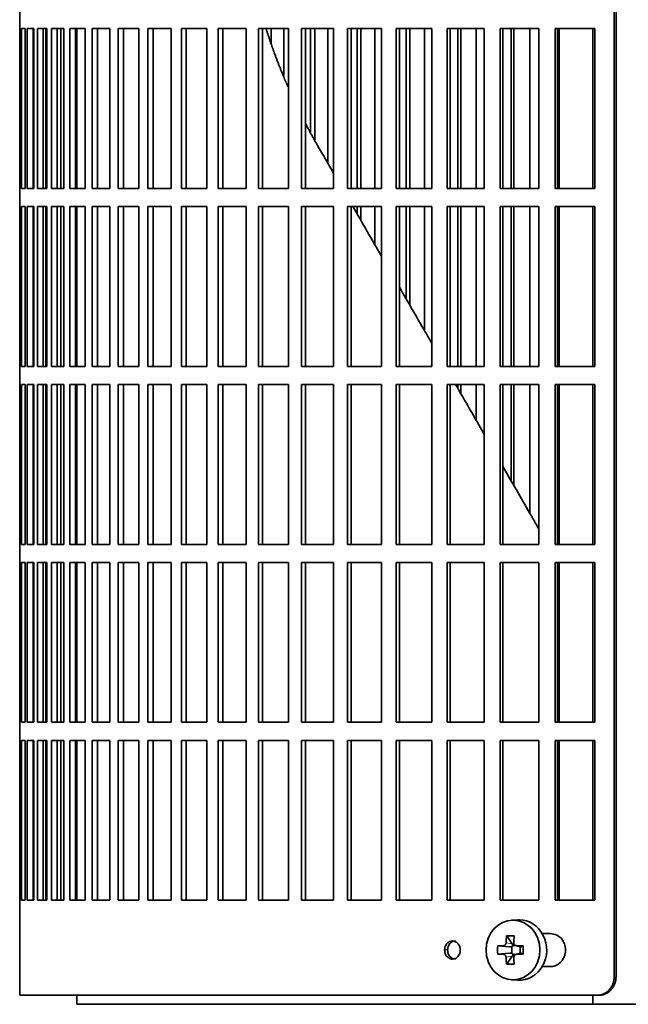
# Model space of a CAD drawing. Header units: millimetres. Extents: x 423 to 1315, y -1724 to 1594.
# Tile 12 of 28: x 429 to 530, y -219 to -56. Entities that reach past the tile are written whole.
import ezdxf

# ---------------------------------------------------------------- set-up
doc = ezdxf.new("R2010")
doc.units = ezdxf.units.MM
for name, color, linetype in [('M5X8_UNI7687', 7, 'Continuous'), ('VSI344-454_FILTR', 7, 'Continuous'), ('VSI344-454_SUPPO', 7, 'Continuous')]:
    doc.layers.add(name, color=color, linetype=linetype)

# ---------------------------------------------------------------- blocks, each defined once
blk = doc.blocks.new('SE')
at = {"layer": 'M5X8_UNI7687', "color": 7, "linetype": 'Continuous', "lineweight": 35}
for p, q in [((512, -204.9), (510.94, -204.97)), ((510.16, -207.56), (511.07, -208.86)), ((508.67, -209.2), (510.62, -209.36)), ((508.67, -210.59), (510.62, -210.43)), ((511.04, -210.46), (511.04, -209.33)), ((511.21, -209.14), (511.7, -209.14)), ((511.69, -209.17), (512.45, -209.36)), ((512.45, -210.43), (511.69, -210.62)), ((512.4, -209.35), (512.4, -210.44)), ((512.91, -209.2), (512.49, -209.36)), ((512.91, -210.59), (512.49, -210.43)), ((510.16, -212.23), (511.07, -210.93)), ((511.72, -210.64), (511.21, -210.64)), ((510.94, -214.82), (512, -214.88))]:
    blk.add_line(p, q, dxfattribs=at)
at = {"layer": 'M5X8_UNI7687', "color": 4, "linetype": 'Continuous', "lineweight": 9}
for p, q in [((510.06, -208.69), (511.07, -208.86)), ((510.62, -209.36), (509.61, -209.18)), ((509.61, -210.6), (510.62, -210.43)), ((511.8, -209.18), (512.49, -209.36)), ((512.49, -210.43), (511.8, -210.6)), ((511.07, -210.93), (510.06, -211.1))]:
    blk.add_line(p, q, dxfattribs=at)
at = {"layer": 'M5X8_UNI7687', "color": 7, "linetype": 'Continuous', "lineweight": 35}
for centre, radius, start, end in [((519.25, -209.89), 10.6, 176.2556, 183.7444), ((463.55, -209.89), 49.36, 359.1963, 0.8037)]:
    blk.add_arc(centre, radius, start, end, dxfattribs=at)
blk.add_ellipse((511.21, -209.89), major_axis=(0, -4.93), ratio=0.906308, dxfattribs=at)
for centre, major_axis, ratio, start_param, end_param in [((512.27, -209.89), (0, 5), 0.906308, 3.081955, 6.283185), ((512.27, -209.89), (0, 5), 0.906308, 0, 0.059638), ((515.02, -209.89), (0, 10), 0.5, 1.335108, 1.449667), ((513.95, -212.96), (-8.86, 2.7), 0.529916, -1.123958, -0.974266), ((510.61, -208.86), (0.561, -0.512), 0.450112, 0.58713, 1.105331), ((514.74, -209.89), (0, 10), 0.34202, 1.335108, 1.449667), ((514.88, -210.05), (-9.99, 0.37), 0.07899, -1.011873, -0.897313), ((510.61, -208.86), (0.85, -0.111), 0.58208, 4.795805, 5.314006), ((510.61, -210.93), (0.85, 0.111), 0.58208, 0.96918, 1.487381), ((510.81, -208.89), (0.019, -0.502), 0.906042, 0.483343, 1.010141), ((510.81, -210.9), (0.019, 0.502), 0.906042, 5.273044, 5.799842), ((514.88, -210.05), (-9.99, 0.37), 0.07899, -1.36869, -1.254131), ((512.49, -208.86), (0.03, 0.507), 0.355475, 3.073309, 3.29989), ((512.49, -210.93), (0.03, -0.507), 0.355475, 2.983295, 3.209876), ((514.88, -209.74), (-9.99, -0.37), 0.07899, 0.897313, 1.011873), ((515.02, -209.89), (0, -10), 0.5, -1.449667, -1.335108), ((510.61, -210.93), (0.561, 0.512), 0.450112, 5.177855, 5.696055), ((514.74, -209.89), (0, -10), 0.34202, -1.449667, -1.335108), ((514.88, -209.74), (-9.99, -0.37), 0.07899, 1.254131, 1.36869), ((513.95, -206.83), (-8.86, -2.7), 0.529916, 0.974266, 1.123958)]:
    blk.add_ellipse(centre, major_axis=major_axis, ratio=ratio, start_param=start_param, end_param=end_param, dxfattribs=at)
for points in [[(509.61, -209.18), (509.62, -209.18), (509.65, -209.18), (509.69, -209.17), (509.73, -209.16), (509.77, -209.15), (509.81, -209.12), (509.85, -209.1), (509.88, -209.07), (509.92, -209.04), (509.95, -209), (509.97, -208.96), (510, -208.92), (510.02, -208.87), (510.03, -208.83), (510.05, -208.79), (510.06, -208.74), (510.06, -208.7), (510.06, -208.69)], [(511.35, -208.69), (511.35, -208.7), (511.35, -208.74), (511.35, -208.79), (511.36, -208.83), (511.37, -208.87), (511.39, -208.92), (511.41, -208.96), (511.44, -209), (511.47, -209.04), (511.5, -209.07), (511.54, -209.1), (511.58, -209.12), (511.62, -209.15), (511.66, -209.16), (511.7, -209.17), (511.75, -209.18), (511.78, -209.18), (511.8, -209.18)], [(510.06, -211.1), (510.06, -211.08), (510.06, -211.05), (510.05, -211), (510.03, -210.96), (510.02, -210.91), (510, -210.87), (509.97, -210.83), (509.95, -210.79), (509.92, -210.75), (509.88, -210.72), (509.85, -210.69), (509.81, -210.66), (509.77, -210.64), (509.73, -210.63), (509.69, -210.61), (509.65, -210.61), (509.62, -210.6), (509.61, -210.6)], [(511.8, -210.6), (511.78, -210.6), (511.75, -210.61), (511.7, -210.61), (511.66, -210.63), (511.62, -210.64), (511.58, -210.66), (511.54, -210.69), (511.5, -210.72), (511.47, -210.75), (511.44, -210.79), (511.41, -210.83), (511.39, -210.87), (511.37, -210.91), (511.36, -210.96), (511.35, -211), (511.35, -211.05), (511.35, -211.08), (511.35, -211.1)]]:
    blk.add_open_spline(points, degree=3, dxfattribs=at)
at = {"layer": 'VSI344-454_FILTR', "color": 7, "linetype": 'Continuous', "lineweight": 35}
for p, q in [((527.97, -214.39), (527.97, 56.61)), ((528.29, -214.39), (528.29, 56.61)), ((429.41, -54.14), (429.41, -57.14)), ((429.41, -57.14), (429.54, -57.14)), ((429.42, -83.64), (429.42, -57.14)), ((429.54, -83.64), (429.54, -57.14)), ((429.7, -57.14), (430.31, -57.14)), ((429.7, -83.64), (429.7, -57.14)), ((430.31, -83.64), (430.31, -57.14)), ((430.67, -57.14), (431.77, -57.14)), ((430.67, -83.64), (430.67, -57.14)), ((431.66, -83.64), (431.66, -57.14)), ((431.77, -83.64), (431.77, -57.14)), ((432.34, -57.14), (433.92, -57.14)), ((432.34, -83.64), (432.34, -57.14)), ((433.32, -83.64), (433.32, -57.14)), ((433.75, -83.64), (433.75, -57.14)), ((433.92, -83.64), (433.92, -57.14)), ((434.7, -57.14), (436.75, -57.14)), ((434.7, -83.64), (434.7, -57.14)), ((435.65, -83.64), (435.65, -57.14)), ((436.22, -83.64), (436.22, -57.14)), ((436.75, -83.64), (436.75, -57.14)), ((437.72, -57.14), (440.25, -57.14)), ((437.72, -83.64), (437.72, -57.14)), ((438.66, -83.64), (438.66, -57.14)), ((440.25, -83.64), (440.25, -57.14)), ((441.41, -57.14), (444.38, -57.14)), ((441.41, -83.64), (441.41, -57.14)), ((442.32, -83.64), (442.32, -57.14)), ((444.38, -83.64), (444.38, -57.14)), ((445.74, -57.14), (449.15, -57.14)), ((445.74, -83.64), (445.74, -57.14)), ((446.61, -83.64), (446.61, -57.14)), ((449.15, -83.64), (449.15, -57.14)), ((450.68, -57.14), (454.52, -57.14)), ((450.68, -83.64), (450.68, -57.14)), ((451.52, -83.64), (451.52, -57.14)), ((454.52, -83.64), (454.52, -57.14)), ((456.23, -57.14), (460.46, -57.14)), ((456.23, -83.64), (456.23, -57.14)), ((457.03, -83.64), (457.03, -57.14)), ((460.46, -83.64), (460.46, -57.14)), ((462.34, -57.14), (466.95, -57.14)), ((462.34, -83.64), (462.34, -57.14)), ((463.09, -83.64), (463.09, -57.14)), ((466.95, -83.64), (466.95, -57.14)), ((468.99, -57.14), (473.96, -57.14)), ((468.99, -83.64), (468.99, -57.14)), ((469.69, -83.64), (469.69, -57.14)), ((471.13, -59.58), (471.13, -57.14)), ((473.19, -64.88), (473.19, -57.14)), ((473.96, -83.64), (473.96, -57.14)), ((476.14, -57.14), (481.45, -57.14)), ((476.14, -83.64), (476.14, -57.14)), ((476.8, -83.64), (476.8, -57.14)), ((477.65, -74.29), (477.65, -57.14)), ((478.33, -75.6), (478.33, -57.14)), ((480.53, -79.49), (480.53, -57.14)), ((481.45, -83.64), (481.45, -57.14)), ((483.77, -57.14), (489.39, -57.14)), ((483.77, -83.64), (483.77, -57.14)), ((484.37, -83.64), (484.37, -57.14)), ((485.37, -83.64), (485.37, -57.14)), ((486, -83.64), (486, -57.14)), ((488.32, -83.64), (488.32, -57.14)), ((489.39, -83.64), (489.39, -57.14)), ((491.83, -57.14), (497.73, -57.14)), ((491.83, -83.64), (491.83, -57.14)), ((492.38, -83.64), (492.38, -57.14)), ((493.51, -83.64), (493.51, -57.14)), ((494.08, -83.64), (494.08, -57.14)), ((496.53, -83.64), (496.53, -57.14)), ((497.73, -83.64), (497.73, -57.14)), ((500.29, -57.14), (506.44, -57.14)), ((500.29, -83.64), (500.29, -57.14)), ((500.77, -83.64), (500.77, -57.14)), ((502.04, -83.64), (502.04, -57.14)), ((502.56, -83.64), (502.56, -57.14)), ((505.11, -83.64), (505.11, -57.14)), ((506.44, -83.64), (506.44, -57.14)), ((509.1, -57.14), (515.47, -57.14)), ((509.1, -83.64), (509.1, -57.14)), ((509.52, -83.64), (509.52, -57.14)), ((510.92, -83.64), (510.92, -57.14)), ((511.37, -83.64), (511.37, -57.14)), ((514.01, -83.64), (514.01, -57.14)), ((515.47, -83.64), (515.47, -57.14)), ((518.22, -57.14), (524.79, -57.14)), ((518.22, -83.64), (518.22, -57.14)), ((518.58, -83.64), (518.58, -57.14)), ((524.79, -83.64), (524.79, -57.14)), ((429.41, -83.64), (429.54, -83.64)), ((429.41, -83.64), (429.41, -86.64)), ((429.7, -83.64), (430.31, -83.64)), ((430.67, -83.64), (431.77, -83.64)), ((432.34, -83.64), (433.92, -83.64)), ((434.7, -83.64), (436.75, -83.64)), ((437.72, -83.64), (440.25, -83.64)), ((441.41, -83.64), (444.38, -83.64)), ((445.74, -83.64), (449.15, -83.64)), ((450.68, -83.64), (454.52, -83.64)), ((456.23, -83.64), (460.46, -83.64)), ((462.34, -83.64), (466.95, -83.64)), ((468.99, -83.64), (473.96, -83.64)), ((476.14, -83.64), (481.45, -83.64)), ((483.77, -83.64), (489.39, -83.64)), ((491.83, -83.64), (497.73, -83.64)), ((500.29, -83.64), (506.44, -83.64)), ((509.1, -83.64), (515.47, -83.64)), ((518.22, -83.64), (524.79, -83.64)), ((429.41, -86.64), (429.54, -86.64)), ((429.42, -113.14), (429.42, -86.64)), ((429.54, -113.14), (429.54, -86.64)), ((429.7, -86.64), (430.31, -86.64)), ((429.7, -113.14), (429.7, -86.64)), ((430.31, -113.14), (430.31, -86.64)), ((430.67, -86.64), (431.77, -86.64)), ((430.67, -113.14), (430.67, -86.64)), ((431.66, -113.14), (431.66, -86.64)), ((431.77, -113.14), (431.77, -86.64)), ((432.34, -86.64), (433.92, -86.64)), ((432.34, -113.14), (432.34, -86.64)), ((433.32, -113.14), (433.32, -86.64)), ((433.75, -113.14), (433.75, -86.64)), ((433.92, -113.14), (433.92, -86.64)), ((434.7, -86.64), (436.75, -86.64)), ((434.7, -113.14), (434.7, -86.64)), ((435.65, -113.14), (435.65, -86.64)), ((436.22, -113.14), (436.22, -86.64)), ((436.75, -113.14), (436.75, -86.64)), ((437.72, -86.64), (440.25, -86.64)), ((437.72, -113.14), (437.72, -86.64)), ((438.66, -113.14), (438.66, -86.64)), ((440.25, -113.14), (440.25, -86.64)), ((441.41, -86.64), (444.38, -86.64)), ((441.41, -113.14), (441.41, -86.64)), ((442.32, -113.14), (442.32, -86.64)), ((444.38, -113.14), (444.38, -86.64)), ((445.74, -86.64), (449.15, -86.64)), ((445.74, -113.14), (445.74, -86.64)), ((446.61, -113.14), (446.61, -86.64)), ((449.15, -113.14), (449.15, -86.64)), ((450.68, -86.64), (454.52, -86.64)), ((450.68, -113.14), (450.68, -86.64)), ((451.52, -113.14), (451.52, -86.64)), ((454.52, -113.14), (454.52, -86.64)), ((456.23, -86.64), (460.46, -86.64)), ((456.23, -113.14), (456.23, -86.64)), ((457.03, -113.14), (457.03, -86.64)), ((460.46, -113.14), (460.46, -86.64)), ((462.34, -86.64), (466.95, -86.64)), ((462.34, -113.14), (462.34, -86.64)), ((463.09, -113.14), (463.09, -86.64)), ((466.95, -113.14), (466.95, -86.64)), ((468.99, -86.64), (473.96, -86.64)), ((468.99, -113.14), (468.99, -86.64)), ((469.69, -113.14), (469.69, -86.64)), ((473.96, -113.14), (473.96, -86.64)), ((476.14, -86.64), (481.45, -86.64)), ((476.14, -113.14), (476.14, -86.64)), ((476.8, -113.14), (476.8, -86.64)), ((481.45, -113.14), (481.45, -86.64)), ((483.77, -86.64), (489.39, -86.64)), ((483.77, -113.14), (483.77, -86.64)), ((484.37, -113.14), (484.37, -86.64)), ((485.37, -87.87), (485.37, -86.64)), ((486, -88.96), (486, -86.64)), ((488.32, -92.99), (488.32, -86.64)), ((489.39, -113.14), (489.39, -86.64)), ((491.83, -86.64), (497.73, -86.64)), ((491.83, -113.14), (491.83, -86.64)), ((492.38, -113.14), (492.38, -86.64)), ((493.51, -101.98), (493.51, -86.64)), ((494.08, -102.97), (494.08, -86.64)), ((496.53, -107.2), (496.53, -86.64)), ((497.73, -113.14), (497.73, -86.64)), ((500.29, -86.64), (506.44, -86.64)), ((500.29, -113.14), (500.29, -86.64)), ((500.77, -113.14), (500.77, -86.64)), ((502.04, -113.14), (502.04, -86.64)), ((502.56, -113.14), (502.56, -86.64)), ((505.11, -113.14), (505.11, -86.64)), ((506.44, -113.14), (506.44, -86.64)), ((509.1, -86.64), (515.47, -86.64)), ((509.1, -113.14), (509.1, -86.64)), ((509.52, -113.14), (509.52, -86.64)), ((510.92, -113.14), (510.92, -86.64)), ((511.37, -113.14), (511.37, -86.64)), ((514.01, -113.14), (514.01, -86.64)), ((515.47, -113.14), (515.47, -86.64)), ((518.22, -86.64), (524.79, -86.64)), ((518.22, -113.14), (518.22, -86.64)), ((518.58, -113.14), (518.58, -86.64)), ((524.79, -113.14), (524.79, -86.64)), ((429.41, -113.14), (429.54, -113.14)), ((429.41, -113.14), (429.41, -116.14)), ((429.7, -113.14), (430.31, -113.14)), ((430.67, -113.14), (431.77, -113.14)), ((432.34, -113.14), (433.92, -113.14)), ((434.7, -113.14), (436.75, -113.14)), ((437.72, -113.14), (440.25, -113.14)), ((441.41, -113.14), (444.38, -113.14)), ((445.74, -113.14), (449.15, -113.14)), ((450.68, -113.14), (454.52, -113.14)), ((456.23, -113.14), (460.46, -113.14)), ((462.34, -113.14), (466.95, -113.14)), ((468.99, -113.14), (473.96, -113.14)), ((476.14, -113.14), (481.45, -113.14)), ((483.77, -113.14), (489.39, -113.14)), ((491.83, -113.14), (497.73, -113.14)), ((500.29, -113.14), (506.44, -113.14)), ((509.1, -113.14), (515.47, -113.14)), ((518.22, -113.14), (524.79, -113.14)), ((429.41, -116.14), (429.54, -116.14)), ((429.42, -142.64), (429.42, -116.14)), ((429.54, -142.64), (429.54, -116.14)), ((429.7, -116.14), (430.31, -116.14)), ((429.7, -142.64), (429.7, -116.14)), ((430.31, -142.64), (430.31, -116.14)), ((430.67, -116.14), (431.77, -116.14)), ((430.67, -142.64), (430.67, -116.14)), ((431.66, -142.64), (431.66, -116.14)), ((431.77, -142.64), (431.77, -116.14)), ((432.34, -116.14), (433.92, -116.14)), ((432.34, -142.64), (432.34, -116.14)), ((433.32, -142.64), (433.32, -116.14)), ((433.75, -142.64), (433.75, -116.14)), ((433.92, -142.64), (433.92, -116.14)), ((434.7, -116.14), (436.75, -116.14)), ((434.7, -142.64), (434.7, -116.14)), ((435.65, -142.64), (435.65, -116.14)), ((436.22, -142.64), (436.22, -116.14)), ((436.75, -142.64), (436.75, -116.14)), ((437.72, -116.14), (440.25, -116.14)), ((437.72, -142.64), (437.72, -116.14)), ((438.66, -142.64), (438.66, -116.14)), ((440.25, -142.64), (440.25, -116.14)), ((441.41, -116.14), (444.38, -116.14)), ((441.41, -142.64), (441.41, -116.14)), ((442.32, -142.64), (442.32, -116.14)), ((444.38, -142.64), (444.38, -116.14)), ((445.74, -116.14), (449.15, -116.14)), ((445.74, -142.64), (445.74, -116.14)), ((446.61, -142.64), (446.61, -116.14)), ((449.15, -142.64), (449.15, -116.14)), ((450.68, -116.14), (454.52, -116.14)), ((450.68, -142.64), (450.68, -116.14)), ((451.52, -142.64), (451.52, -116.14)), ((454.52, -142.64), (454.52, -116.14)), ((456.23, -116.14), (460.46, -116.14)), ((456.23, -142.64), (456.23, -116.14)), ((457.03, -142.64), (457.03, -116.14)), ((460.46, -142.64), (460.46, -116.14)), ((462.34, -116.14), (466.95, -116.14)), ((462.34, -142.64), (462.34, -116.14)), ((463.09, -142.64), (463.09, -116.14)), ((466.95, -142.64), (466.95, -116.14)), ((468.99, -116.14), (473.96, -116.14)), ((468.99, -142.64), (468.99, -116.14)), ((469.69, -142.64), (469.69, -116.14)), ((473.96, -142.64), (473.96, -116.14)), ((476.14, -116.14), (481.45, -116.14)), ((476.14, -142.64), (476.14, -116.14)), ((476.8, -142.64), (476.8, -116.14)), ((481.45, -142.64), (481.45, -116.14)), ((483.77, -116.14), (489.39, -116.14)), ((483.77, -142.64), (483.77, -116.14)), ((484.37, -142.64), (484.37, -116.14)), ((489.39, -142.64), (489.39, -116.14)), ((491.83, -116.14), (497.73, -116.14)), ((491.83, -142.64), (491.83, -116.14)), ((492.38, -142.64), (492.38, -116.14)), ((497.73, -142.64), (497.73, -116.14)), ((500.29, -116.14), (506.44, -116.14)), ((500.29, -142.64), (500.29, -116.14)), ((500.77, -142.64), (500.77, -116.14)), ((502.04, -116.76), (502.04, -116.14)), ((502.56, -117.65), (502.56, -116.14)), ((505.11, -122.06), (505.11, -116.14)), ((506.44, -142.64), (506.44, -116.14)), ((509.1, -116.14), (515.47, -116.14)), ((509.1, -142.64), (509.1, -116.14)), ((509.52, -142.64), (509.52, -116.14)), ((510.92, -132.13), (510.92, -116.14)), ((511.37, -132.92), (511.37, -116.14)), ((514.01, -137.49), (514.01, -116.14)), ((515.47, -142.64), (515.47, -116.14)), ((518.22, -116.14), (524.79, -116.14)), ((518.22, -142.64), (518.22, -116.14)), ((518.58, -142.64), (518.58, -116.14)), ((524.79, -142.64), (524.79, -116.14)), ((429.41, -142.64), (429.54, -142.64)), ((429.41, -142.64), (429.41, -145.64)), ((429.7, -142.64), (430.31, -142.64)), ((430.67, -142.64), (431.77, -142.64)), ((432.34, -142.64), (433.92, -142.64)), ((434.7, -142.64), (436.75, -142.64)), ((437.72, -142.64), (440.25, -142.64)), ((441.41, -142.64), (444.38, -142.64)), ((445.74, -142.64), (449.15, -142.64)), ((450.68, -142.64), (454.52, -142.64)), ((456.23, -142.64), (460.46, -142.64)), ((462.34, -142.64), (466.95, -142.64)), ((468.99, -142.64), (473.96, -142.64)), ((476.14, -142.64), (481.45, -142.64)), ((483.77, -142.64), (489.39, -142.64)), ((491.83, -142.64), (497.73, -142.64)), ((500.29, -142.64), (506.44, -142.64)), ((509.1, -142.64), (515.47, -142.64)), ((518.22, -142.64), (524.79, -142.64)), ((429.41, -145.64), (429.54, -145.64)), ((429.42, -172.14), (429.42, -145.64)), ((429.54, -172.14), (429.54, -145.64)), ((429.7, -145.64), (430.31, -145.64)), ((429.7, -172.14), (429.7, -145.64)), ((430.31, -172.14), (430.31, -145.64)), ((430.67, -145.64), (431.77, -145.64)), ((430.67, -172.14), (430.67, -145.64)), ((431.66, -172.14), (431.66, -145.64)), ((431.77, -172.14), (431.77, -145.64)), ((432.34, -145.64), (433.92, -145.64)), ((432.34, -172.14), (432.34, -145.64)), ((433.32, -172.14), (433.32, -145.64)), ((433.75, -172.14), (433.75, -145.64)), ((433.92, -172.14), (433.92, -145.64)), ((434.7, -145.64), (436.75, -145.64)), ((434.7, -172.14), (434.7, -145.64)), ((435.65, -172.14), (435.65, -145.64)), ((436.22, -172.14), (436.22, -145.64)), ((436.75, -172.14), (436.75, -145.64)), ((437.72, -145.64), (440.25, -145.64)), ((437.72, -172.14), (437.72, -145.64)), ((438.66, -172.14), (438.66, -145.64)), ((440.25, -172.14), (440.25, -145.64)), ((441.41, -145.64), (444.38, -145.64)), ((441.41, -172.14), (441.41, -145.64)), ((442.32, -172.14), (442.32, -145.64)), ((444.38, -172.14), (444.38, -145.64)), ((445.74, -145.64), (449.15, -145.64)), ((445.74, -172.14), (445.74, -145.64)), ((446.61, -172.14), (446.61, -145.64)), ((449.15, -172.14), (449.15, -145.64)), ((450.68, -145.64), (454.52, -145.64)), ((450.68, -172.14), (450.68, -145.64)), ((451.52, -172.14), (451.52, -145.64)), ((454.52, -172.14), (454.52, -145.64)), ((456.23, -145.64), (460.46, -145.64)), ((456.23, -172.14), (456.23, -145.64)), ((457.03, -172.14), (457.03, -145.64)), ((460.46, -172.14), (460.46, -145.64)), ((462.34, -145.64), (466.95, -145.64)), ((462.34, -172.14), (462.34, -145.64)), ((463.09, -172.14), (463.09, -145.64)), ((466.95, -172.14), (466.95, -145.64)), ((468.99, -145.64), (473.96, -145.64)), ((468.99, -172.14), (468.99, -145.64)), ((469.69, -172.14), (469.69, -145.64)), ((473.96, -172.14), (473.96, -145.64)), ((476.14, -145.64), (481.45, -145.64)), ((476.14, -172.14), (476.14, -145.64)), ((476.8, -172.14), (476.8, -145.64)), ((481.45, -172.14), (481.45, -145.64)), ((483.77, -145.64), (489.39, -145.64)), ((483.77, -172.14), (483.77, -145.64)), ((484.37, -172.14), (484.37, -145.64)), ((489.39, -172.14), (489.39, -145.64)), ((491.83, -145.64), (497.73, -145.64)), ((491.83, -172.14), (491.83, -145.64)), ((492.38, -172.14), (492.38, -145.64)), ((497.73, -172.14), (497.73, -145.64)), ((500.29, -145.64), (506.44, -145.64)), ((500.29, -172.14), (500.29, -145.64)), ((500.77, -172.14), (500.77, -145.64)), ((506.44, -172.14), (506.44, -145.64)), ((509.1, -145.64), (515.47, -145.64)), ((509.1, -172.14), (509.1, -145.64)), ((509.52, -172.14), (509.52, -145.64)), ((515.47, -172.14), (515.47, -145.64)), ((518.22, -145.64), (524.79, -145.64)), ((518.22, -172.14), (518.22, -145.64)), ((518.58, -172.14), (518.58, -145.64)), ((524.79, -172.14), (524.79, -145.64)), ((429.41, -172.14), (429.54, -172.14)), ((429.41, -172.14), (429.41, -175.14)), ((429.7, -172.14), (430.31, -172.14)), ((430.67, -172.14), (431.77, -172.14)), ((432.34, -172.14), (433.92, -172.14)), ((434.7, -172.14), (436.75, -172.14)), ((437.72, -172.14), (440.25, -172.14)), ((441.41, -172.14), (444.38, -172.14)), ((445.74, -172.14), (449.15, -172.14)), ((450.68, -172.14), (454.52, -172.14)), ((456.23, -172.14), (460.46, -172.14)), ((462.34, -172.14), (466.95, -172.14)), ((468.99, -172.14), (473.96, -172.14)), ((476.14, -172.14), (481.45, -172.14)), ((483.77, -172.14), (489.39, -172.14)), ((491.83, -172.14), (497.73, -172.14)), ((500.29, -172.14), (506.44, -172.14)), ((509.1, -172.14), (515.47, -172.14)), ((518.22, -172.14), (524.79, -172.14)), ((429.41, -175.14), (429.54, -175.14)), ((429.42, -201.64), (429.42, -175.14)), ((429.54, -201.64), (429.54, -175.14)), ((429.7, -175.14), (430.31, -175.14)), ((429.7, -201.64), (429.7, -175.14)), ((430.31, -201.64), (430.31, -175.14)), ((430.67, -175.14), (431.77, -175.14)), ((430.67, -201.64), (430.67, -175.14)), ((431.66, -201.64), (431.66, -175.14)), ((431.77, -201.64), (431.77, -175.14)), ((432.34, -175.14), (433.92, -175.14)), ((432.34, -201.64), (432.34, -175.14)), ((433.32, -201.64), (433.32, -175.14)), ((433.75, -201.64), (433.75, -175.14)), ((433.92, -201.64), (433.92, -175.14)), ((434.7, -175.14), (436.75, -175.14)), ((434.7, -201.64), (434.7, -175.14)), ((435.65, -201.64), (435.65, -175.14)), ((436.22, -201.64), (436.22, -175.14)), ((436.75, -201.64), (436.75, -175.14)), ((437.72, -175.14), (440.25, -175.14)), ((437.72, -201.64), (437.72, -175.14)), ((438.66, -201.64), (438.66, -175.14)), ((440.25, -201.64), (440.25, -175.14)), ((441.41, -175.14), (444.38, -175.14)), ((441.41, -201.64), (441.41, -175.14)), ((442.32, -201.64), (442.32, -175.14)), ((444.38, -201.64), (444.38, -175.14)), ((445.74, -175.14), (449.15, -175.14)), ((445.74, -201.64), (445.74, -175.14)), ((446.61, -201.64), (446.61, -175.14)), ((449.15, -201.64), (449.15, -175.14)), ((450.68, -175.14), (454.52, -175.14)), ((450.68, -201.64), (450.68, -175.14)), ((451.52, -201.64), (451.52, -175.14)), ((454.52, -201.64), (454.52, -175.14)), ((456.23, -175.14), (460.46, -175.14)), ((456.23, -201.64), (456.23, -175.14)), ((457.03, -201.64), (457.03, -175.14)), ((460.46, -201.64), (460.46, -175.14)), ((462.34, -175.14), (466.95, -175.14)), ((462.34, -201.64), (462.34, -175.14)), ((463.09, -201.64), (463.09, -175.14)), ((466.95, -201.64), (466.95, -175.14)), ((468.99, -175.14), (473.96, -175.14)), ((468.99, -201.64), (468.99, -175.14)), ((469.69, -201.64), (469.69, -175.14)), ((473.96, -201.64), (473.96, -175.14)), ((476.14, -175.14), (481.45, -175.14)), ((476.14, -201.64), (476.14, -175.14)), ((476.8, -201.64), (476.8, -175.14)), ((481.45, -201.64), (481.45, -175.14)), ((483.77, -175.14), (489.39, -175.14)), ((483.77, -201.64), (483.77, -175.14)), ((484.37, -201.64), (484.37, -175.14)), ((489.39, -201.64), (489.39, -175.14)), ((491.83, -175.14), (497.73, -175.14)), ((491.83, -201.64), (491.83, -175.14)), ((492.38, -201.64), (492.38, -175.14)), ((497.73, -201.64), (497.73, -175.14)), ((500.29, -175.14), (506.44, -175.14)), ((500.29, -201.64), (500.29, -175.14)), ((500.77, -201.64), (500.77, -175.14)), ((506.44, -201.64), (506.44, -175.14)), ((509.1, -175.14), (515.47, -175.14)), ((509.1, -201.64), (509.1, -175.14)), ((509.52, -201.64), (509.52, -175.14)), ((515.47, -201.64), (515.47, -175.14)), ((518.22, -175.14), (524.79, -175.14)), ((518.22, -201.64), (518.22, -175.14)), ((518.58, -201.64), (518.58, -175.14)), ((524.79, -201.64), (524.79, -175.14)), ((429.41, -201.64), (429.54, -201.64)), ((429.41, -201.64), (429.41, -217.39)), ((429.7, -201.64), (430.31, -201.64)), ((430.67, -201.64), (431.77, -201.64)), ((432.34, -201.64), (433.92, -201.64)), ((434.7, -201.64), (436.75, -201.64)), ((437.72, -201.64), (440.25, -201.64)), ((441.41, -201.64), (444.38, -201.64)), ((445.74, -201.64), (449.15, -201.64)), ((450.68, -201.64), (454.52, -201.64)), ((456.23, -201.64), (460.46, -201.64)), ((462.34, -201.64), (466.95, -201.64)), ((468.99, -201.64), (473.96, -201.64)), ((476.14, -201.64), (481.45, -201.64)), ((483.77, -201.64), (489.39, -201.64)), ((491.83, -201.64), (497.73, -201.64)), ((500.29, -201.64), (506.44, -201.64)), ((509.1, -201.64), (515.47, -201.64)), ((518.22, -201.64), (524.79, -201.64)), ((517.37, -207.14), (516.05, -207.14)), ((516.05, -212.64), (517.37, -212.64)), ((525.14, -217.39), (429.41, -217.39)), ((525.45, -217.39), (525.14, -217.39))]:
    blk.add_line(p, q, dxfattribs=at)
at = {"layer": 'VSI344-454_FILTR', "color": 4, "linetype": 'Continuous', "lineweight": 9}
for p, q in [((499.87, -209.89), (500.37, -209.89)), ((528.29, -214.39), (527.97, -214.39))]:
    blk.add_line(p, q, dxfattribs=at)
at = {"layer": 'VSI344-454_FILTR', "color": 7, "linetype": 'Continuous', "lineweight": 35}
for points, knots in [([(517.37, -212.64), (517.51, -212.64), (517.8, -212.62), (518.23, -212.5), (518.64, -212.29), (519.03, -212), (519.41, -211.58), (519.79, -210.9), (519.98, -209.92), (519.81, -208.96), (519.34, -208.06), (518.54, -207.31), (517.75, -207.2), (517.37, -207.14)], [0, 0, 0, 0, 0.053459, 0.108873, 0.166241, 0.225564, 0.286842, 0.368684, 0.501097, 0.624779, 0.701219, 0.857925, 1, 1, 1, 1]), ([(499.87, -209.89), (499.88, -209.76), (499.89, -209.5), (500.04, -209.13), (500.28, -208.76), (500.67, -208.47), (501.17, -208.36), (501.68, -208.47), (502.11, -208.81), (502.41, -209.31), (502.45, -209.7), (502.47, -209.89)], [0, 0, 0, 0, 0.084454, 0.168831, 0.25477, 0.378375, 0.501304, 0.626685, 0.750981, 0.875806, 1, 1, 1, 1]), ([(501.66, -208.39), (501.5, -208.39), (501.16, -208.47), (500.78, -208.76), (500.54, -209.13), (500.39, -209.5), (500.38, -209.76), (500.37, -209.89)], [0.5001436, 0.5001436, 0.5001436, 0.5001436, 0.6219592, 0.7454545, 0.8313176, 0.915596, 1, 1, 1, 1]), ([(502.47, -209.89), (502.46, -210.03), (502.44, -210.29), (502.3, -210.66), (502.05, -211.03), (501.66, -211.32), (501.16, -211.43), (500.65, -211.31), (500.22, -210.98), (499.92, -210.48), (499.89, -210.09), (499.87, -209.89)], [0, 0, 0, 0, 0.084454, 0.168831, 0.25477, 0.378375, 0.501304, 0.626685, 0.750981, 0.875806, 1, 1, 1, 1]), ([(500.37, -209.89), (500.38, -210.03), (500.39, -210.29), (500.53, -210.65), (500.77, -211.01), (501.15, -211.31), (501.49, -211.39), (501.66, -211.39), (501.66, -211.39)], [0, 0, 0, 0, 0.0839215, 0.1651632, 0.2496847, 0.3738706, 0.4991399, 0.5001436, 0.5001436, 0.5001436, 0.5001436]), ([(525.14, -217.39), (525.19, -217.39), (525.29, -217.39), (525.45, -217.38), (525.61, -217.35), (525.77, -217.32), (525.92, -217.28), (526.07, -217.23), (526.34, -217.12), (526.72, -216.91), (527.15, -216.53), (527.51, -216.07), (527.73, -215.64), (527.86, -215.27), (527.92, -214.98), (527.97, -214.69), (527.97, -214.49), (527.97, -214.39)], [0, 0, 0, 0, 0.036074, 0.071835, 0.107394, 0.142867, 0.178369, 0.214015, 0.24992, 0.375515, 0.499618, 0.623903, 0.749864, 0.812552, 0.874725, 0.937001, 1, 1, 1, 1]), ([(528.29, -214.39), (528.29, -214.45), (528.28, -214.56), (528.27, -214.73), (528.25, -214.9), (528.22, -215.06), (528.18, -215.22), (528.13, -215.38), (528.02, -215.67), (527.82, -216.07), (527.47, -216.53), (527.03, -216.91), (526.62, -217.14), (526.27, -217.27), (526, -217.34), (525.73, -217.39), (525.54, -217.39), (525.45, -217.39)], [0, 0, 0, 0, 0.03611, 0.071905, 0.107497, 0.143003, 0.178538, 0.214218, 0.250157, 0.376062, 0.500392, 0.624478, 0.750119, 0.812755, 0.874869, 0.937079, 1, 1, 1, 1])]:
    blk.add_open_spline(points, degree=3, knots=knots, dxfattribs=at)
at = {"layer": 'VSI344-454_SUPPO', "color": 7, "linetype": 'Continuous', "lineweight": 35}
for p, q in [((438.91, -83.64), (438.91, -57.14)), ((518.84, -83.64), (518.84, -57.14)), ((524.44, -83.64), (524.44, -57.14)), ((438.91, -113.14), (438.91, -86.64)), ((518.84, -113.14), (518.84, -86.64)), ((524.44, -113.14), (524.44, -86.64)), ((438.91, -142.64), (438.91, -116.14)), ((518.84, -142.64), (518.84, -116.14)), ((524.44, -142.64), (524.44, -116.14)), ((438.91, -172.14), (438.91, -145.64)), ((518.84, -172.14), (518.84, -145.64)), ((524.44, -172.14), (524.44, -145.64)), ((438.91, -201.64), (438.91, -175.14)), ((518.84, -201.64), (518.84, -175.14)), ((524.44, -201.64), (524.44, -175.14)), ((438.91, -218.89), (438.91, -217.39)), ((524.44, -218.89), (524.44, -217.39)), ((438.91, -218.89), (524.44, -218.89)), ((524.44, -218.89), (554.75, -218.89))]:
    blk.add_line(p, q, dxfattribs=at)
for points, degree, knots in [([(473.9, -66.8), (473.47, -65.82), (473.06, -64.83), (471.51, -61.06), (470.28, -57.18)], 2, [0.2087608, 0.2087608, 0.2087608, 0.25, 0.25, 0.4066844, 0.4066844, 0.4066844]), ([(497.73, -109.29), (497.36, -108.64), (495.58, -105.56), (493.79, -102.47), (492.38, -100.01)], 3, [0.4683721, 0.4683721, 0.4683721, 0.4683721, 0.5, 0.6198456, 0.6198456, 0.6198456, 0.6198456])]:
    blk.add_open_spline(points, degree=degree, knots=knots, dxfattribs=at)
for points, degree in [([(478.75, -76.41), (477.69, -74.58), (476.72, -72.7)], 2), ([(481.45, -81.09), (480.55, -79.53), (479.65, -77.97), (478.75, -76.41)], 3), ([(489.39, -94.84), (487.82, -92.11), (486.24, -89.38), (484.66, -86.64)], 3), ([(506.44, -124.37), (504.86, -121.64), (503.28, -118.9), (501.69, -116.14)], 3), ([(514.02, -137.51), (512.53, -134.92), (511.03, -132.32), (509.52, -129.71)], 3), ([(515.56, -140.25), (514.81, -138.87), (514.02, -137.51)], 2), ([(518.87, -146.78), (518.75, -146.52), (518.62, -146.25)], 2)]:
    blk.add_open_spline(points, degree=degree, dxfattribs=at)

msp = doc.modelspace()

# ---------------------------------------------------------------- block references
msp.add_blockref('SE', (0, 0))

doc.saveas('drawing.dxf')
